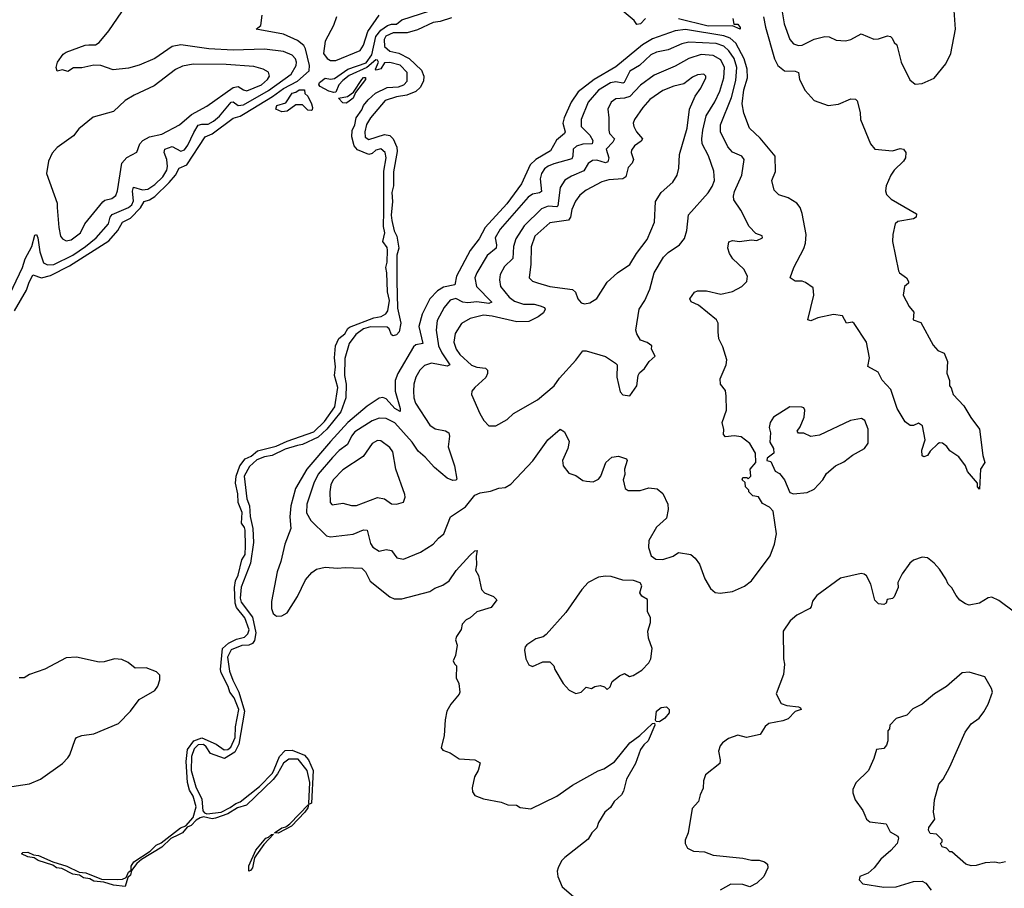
# Model space of a CAD drawing. Extents: x 1603745 to 1745082, y 385868 to 533966.
# Tile 210 of 256: x 1657849 to 1663507, y 469737 to 474729. Entities that reach past the tile are written whole.
import ezdxf

# ---------------------------------------------------------------- set-up
doc = ezdxf.new("R2010")
doc.units = 0

msp = doc.modelspace()

# ---------------------------------------------------------------- linework, layer by layer
at = {"layer": '0CON20XD'}
for points in [[(1662995, 474358), (1663035, 474361.4), (1663105, 474393.1), (1663172, 474475), (1663200, 474535), (1663225.9, 474674.1), (1663215.8, 474835)], [(1657775.2, 473115), (1657865.6, 473305), (1657880.9, 473355), (1657918.2, 473425), (1657935, 473490), (1657945, 473494), (1657953.3, 473475), (1657964.7, 473395), (1657985, 473331.5), (1658009.4, 473319.4), (1658045, 473321.2), (1658153.3, 473375), (1658227, 473425), (1658287.3, 473475), (1658358.9, 473555), (1658368.1, 473595), (1658380.1, 473609.9), (1658475, 473650), (1658492.3, 473665), (1658502.2, 473687.8), (1658496.9, 473743.1), (1658503.4, 473766.6), (1658555, 473751), (1658585, 473754.4), (1658625, 473781), (1658671.1, 473825), (1658694, 473865), (1658697.8, 473885), (1658693.5, 473925), (1658679.1, 473965), (1658682.5, 473985), (1658725, 473999.4), (1658775, 473973.3), (1658795, 473980.8), (1658815, 474007.9), (1658848.8, 474081.2), (1658875, 474122.5), (1658895, 474129.3), (1658931, 474129), (1658962.5, 474145), (1658997.5, 474175), (1659065, 474254.4), (1659076.5, 474256.5), (1659105, 474236.2), (1659135, 474239.2), (1659278.8, 474321.2), (1659409, 474415), (1659438.6, 474465), (1659440.5, 474485), (1659433.7, 474503.7), (1659414.5, 474525), (1659365, 474546.7), (1659255, 474558.9), (1659075, 474553), (1658935, 474561.1), (1658774.6, 474585.4), (1658725, 474574.5), (1658625, 474506.9), (1658535, 474467.3), (1658475, 474450.9), (1658385, 474440.6), (1658315, 474465.5), (1658275, 474468.1), (1658205, 474453.1), (1658158.6, 474451.4), (1658125, 474432), (1658095, 474440), (1658065, 474432.5), (1658057.5, 474455), (1658066.7, 474485), (1658098.3, 474531.7), (1658115, 474543.3), (1658225, 474583.3), (1658246.4, 474583.6), (1658285, 474583.8), (1658305, 474597.5), (1658362, 474665), (1658436, 474775)], [(1657818.9, 473055), (1657888.4, 473175), (1657900.8, 473215), (1657925, 473262.2), (1657975, 473245.8), (1658025, 473258), (1658135, 473313.5), (1658361.3, 473458.7), (1658412.1, 473517.9), (1658440.3, 473565), (1658485, 473588.4), (1658542.4, 473647.6), (1658565, 473684.1), (1658595, 473693.9), (1658625, 473712.7), (1658707, 473793), (1658744.9, 473835), (1658765.7, 473875), (1658809.4, 473895), (1658914.2, 474055.8), (1658955, 474073.8), (1659075, 474163.5), (1659115, 474174.9), (1659145, 474191.1), (1659301.9, 474288.1), (1659365, 474334.2), (1659444.5, 474375.5), (1659512.6, 474435), (1659514.6, 474465), (1659492, 474562), (1659481, 474581), (1659445, 474610), (1659365, 474645.9), (1659207.5, 474675), (1659233.9, 474696.1), (1659242.9, 474755)], [(1659310.9, 470419.1), (1659342.8, 470495), (1659375, 470529.1), (1659415, 470531.3), (1659485, 470501.5), (1659507.7, 470475), (1659536.1, 470415), (1659525, 470226.7), (1659515, 470220), (1659510, 470225), (1659516.2, 470345), (1659501.2, 470415), (1659448.8, 470478.8), (1659395, 470480), (1659364, 470456), (1659331.2, 470395), (1659305, 470362.1), (1659152.5, 470215), (1659100.1, 470199.9), (1659045, 470164.1), (1658975, 470140), (1658955, 470135.6), (1658905, 470147.5), (1658885, 470142.9), (1658862.1, 470127.9), (1658835, 470097.9), (1658811.9, 470088.1), (1658785, 470055.6), (1658760.8, 470045), (1658717.7, 470022.3), (1658665, 469973.5), (1658547.9, 469902.1), (1658521.3, 469878.7), (1658491.2, 469838.8), (1658485, 469811.9), (1658470, 469800), (1658455, 469746.7), (1658387.5, 469755), (1658332.9, 469772.9), (1658275, 469777.8), (1658251.7, 469791.7), (1658215, 469797.8), (1658191.9, 469811.9), (1658155, 469817.8), (1658091.1, 469851.1), (1658061.2, 469855), (1658039.3, 469869.3), (1657955, 469897.1), (1657932.3, 469912.3), (1657895, 469918.6), (1657860, 469935), (1657867.5, 469942.5), (1657895, 469944.2), (1657928.9, 469928.9), (1657956.7, 469925), (1658038.9, 469888.9), (1658118.8, 469865), (1658190.6, 469830.6), (1658228.8, 469825), (1658318.9, 469788.9), (1658412.9, 469787.1), (1658440.2, 469789.8), (1658460.8, 469799.2), (1658475, 469830), (1658488.8, 469841.2), (1658490, 469865), (1658505, 469888.9), (1658598.6, 469951.4), (1658632.9, 469985), (1658661.7, 469998.3), (1658772.5, 470085), (1658803, 470097), (1658845.8, 470144.2), (1658863.7, 470205), (1658846.3, 470266.3), (1658825, 470301.4), (1658812.7, 470345), (1658805.4, 470465), (1658813, 470535), (1658850, 470585), (1658895, 470602.5), (1658978.2, 470565), (1659023.7, 470533.7), (1659045, 470535.2), (1659061.9, 470548.1), (1659086.9, 470603.1), (1659088.9, 470665), (1659107.5, 470765), (1659081.6, 470831.6), (1659056.9, 470865), (1659046.2, 470896.2), (1659007.3, 470975), (1659003.2, 470995), (1659013.8, 471115), (1659048.5, 471145), (1659095, 471169.2), (1659140.6, 471179.4), (1659160.6, 471199.4), (1659167.8, 471222.2), (1659142.3, 471292.3), (1659095, 471350), (1659087.1, 471375), (1659083.8, 471465), (1659088.9, 471505), (1659104.1, 471535.9), (1659124.7, 471625), (1659145.3, 471654.7), (1659146.8, 471705), (1659145.3, 471795.3), (1659141.2, 471811.2), (1659122.8, 471835), (1659126.4, 471896.4), (1659104, 471954), (1659103.3, 472005), (1659088.8, 472065), (1659093.1, 472105), (1659113.1, 472165), (1659145, 472205.7), (1659178.7, 472221.3), (1659215, 472250.8), (1659322.9, 472277.1), (1659386.4, 472306.4), (1659538.8, 472361.2), (1659599.9, 472420.1), (1659660.5, 472505), (1659677.1, 472615), (1659658.6, 472685), (1659663.5, 472733.5), (1659657.6, 472785), (1659664.2, 472855), (1659683, 472897), (1659716.8, 472923.2), (1659734.8, 472955.2), (1659745, 472962.7), (1659884.1, 473015.9), (1659926.6, 473023.4), (1659952.3, 473037.7), (1659964.8, 473055), (1659974.1, 473115.9), (1659963, 473165), (1659959.5, 473275), (1659952.2, 473305), (1659961, 473335), (1659963.2, 473405), (1659959.9, 473419.9), (1659936.2, 473455), (1659947.1, 473505), (1659940.2, 473540.2), (1659940.7, 473629.3), (1659941.2, 473858.8), (1659955.7, 473935), (1659950, 473965), (1659925, 473987.6), (1659895, 473979.5), (1659875, 473959.6), (1659855, 473954.1), (1659790.9, 473980.9), (1659771.9, 474005), (1659758.4, 474055), (1659758.7, 474091.3), (1659775.2, 474124.8), (1659783.2, 474165), (1659815, 474211.2), (1659823.9, 474236.1), (1659850.8, 474269.2), (1659892.7, 474307.3), (1659961.3, 474338.7), (1660026.5, 474343.5), (1660056.3, 474353.7), (1660076.4, 474375), (1660074.7, 474425), (1660035, 474467.5), (1659975, 474483.3), (1659945, 474480.6), (1659925, 474446.7), (1659898.3, 474438.3), (1659893.8, 474445), (1659910.8, 474485), (1659905, 474497.1), (1659895, 474498.6), (1659843.8, 474455), (1659741.5, 474408.5), (1659705, 474380), (1659682.9, 474355), (1659665, 474312.5), (1659655, 474310), (1659625, 474317.8), (1659575, 474344.5), (1659568.5, 474355), (1659571.9, 474368.1), (1659605, 474393.8), (1659635, 474387.5), (1659658.7, 474391.3), (1659734.4, 474445), (1659839.5, 474480.5), (1659872.5, 474527.5), (1659895, 474631.7), (1659925, 474669.2), (1659962.4, 474695), (1659985, 474702.8), (1660015, 474703.8), (1660045, 474727.4), (1660205, 474780.2)], [(1659670, 474745), (1659653.1, 474695), (1659604.1, 474605), (1659594.8, 474535), (1659616.6, 474506.6), (1659635, 474495.3), (1659665, 474493.9), (1659805, 474551.3), (1659825, 474582.9), (1659848.9, 474661.1), (1659913.8, 474755)], [(1661445, 474735.9), (1661416.7, 474705), (1661395, 474701.2), (1661380.8, 474725), (1661311.2, 474781.2)], [(1662228.2, 474785), (1662242.3, 474705), (1662275.5, 474615), (1662295, 474591.1), (1662325, 474580.9), (1662345, 474583.2), (1662415, 474616.9), (1662475, 474631.5), (1662500.6, 474630.6), (1662541.3, 474611.3), (1662595, 474608.1), (1662625, 474614.5), (1662685, 474648.1), (1662757.6, 474617.6), (1662785, 474618.9), (1662835.6, 474635.6), (1662853, 474633), (1662862.9, 474622.9), (1662875, 474597.5), (1662890, 474585), (1662914.3, 474485), (1662965, 474383.3), (1662995, 474358)], [(1660331, 474739), (1660265, 474719.1), (1660225, 474713.3), (1660135, 474670.4), (1660076.2, 474653.8), (1660045.8, 474654.2), (1659995, 474653.5), (1659952.7, 474635), (1659942.5, 474615), (1659944.6, 474574.6), (1659975, 474548.9), (1660027.5, 474537.5), (1660086.9, 474506.9), (1660158.2, 474438.2), (1660172.3, 474405), (1660169.7, 474375), (1660149.8, 474340.2), (1660125, 474317.2), (1660073.8, 474296.2), (1660015, 474286.4), (1659949.6, 474265), (1659865.3, 474165), (1659842.8, 474127.2), (1659831.6, 474085), (1659834.8, 474054.8), (1659855, 474039.8), (1659945, 474069), (1659975, 474062.7), (1659994.2, 474045), (1660016.8, 473996.8), (1660018.3, 473971.7), (1659997.2, 473855), (1659997.1, 473775), (1659987, 473735), (1659991.9, 473685), (1659982.9, 473605), (1659987.9, 473575), (1660000.7, 473515), (1660016.4, 473485), (1660027.4, 473415), (1660017, 473375), (1660016.6, 473226.6), (1660020.4, 473070.4), (1660039.7, 472985), (1660028.9, 472935), (1660015, 472917.5), (1659995, 472911.2), (1659985, 472918.8), (1659972.2, 472952.2), (1659961.5, 472961.5), (1659865, 472962.9), (1659825, 472951.6), (1659780.6, 472919.4), (1659741.9, 472868.1), (1659717.5, 472782.5), (1659714.8, 472684.8), (1659724.1, 472635), (1659722.4, 472555), (1659693.6, 472475), (1659614, 472375), (1659565, 472329.3), (1659475, 472286.9), (1659445, 472281.4), (1659375, 472260), (1659299.2, 472225), (1659255, 472217.2), (1659211, 472199), (1659168.6, 472161.4), (1659138.3, 472105), (1659154.8, 471974.8), (1659170, 471935), (1659173.9, 471873.9), (1659189.2, 471805), (1659192.3, 471725), (1659175.2, 471605), (1659121.9, 471468.1), (1659116.2, 471405), (1659122.3, 471382.3), (1659186.4, 471295), (1659205.3, 471205), (1659198.1, 471161.9), (1659186.7, 471143.3), (1659165, 471134.6), (1659125, 471133.3), (1659063.2, 471106.8), (1659043.8, 471065), (1659055.4, 470984.6), (1659073, 470933), (1659107.7, 470865), (1659141.1, 470755), (1659108.6, 470565), (1659085, 470519.1), (1659025, 470483.1), (1658945, 470511.1), (1658920.4, 470550.4), (1658905, 470562.7), (1658875, 470561.8), (1658851.7, 470538.3), (1658836.2, 470493.8), (1658833.5, 470413.5), (1658860.1, 470320.1), (1658895, 470250), (1658901.9, 470181.9), (1658910.3, 470170.3), (1658925, 470165.4), (1659006.1, 470173.9), (1659058.8, 470201.2), (1659090, 470225), (1659116.5, 470233.5), (1659227.6, 470322.4), (1659302.1, 470397.9), (1659310.9, 470419.1)], [(1661947.5, 474735), (1661953.3, 474703.3), (1661975, 474703.3), (1661990, 474685), (1661990, 474675), (1661945, 474694.3), (1661805, 474691.3), (1661635, 474734.8)], [(1662124.3, 474745.7), (1662135.2, 474685.2), (1662186.7, 474505), (1662206.2, 474465), (1662245, 474435.3), (1662305, 474433.8), (1662325.4, 474425.4), (1662330.9, 474385), (1662362.4, 474322.4), (1662414.1, 474264.1), (1662495, 474235.7), (1662555, 474244.3)], [(1662555, 474244.3), (1662625, 474274.3), (1662652, 474272), (1662662.5, 474262.5), (1662679.2, 474195), (1662680, 474155), (1662738.8, 474015), (1662762.5, 473985), (1662864.1, 473975.9), (1662909.5, 473989.5), (1662927.5, 473985), (1662941.2, 473965), (1662939.2, 473935), (1662927.5, 473915), (1662874.2, 473865), (1662854.6, 473835.4), (1662828, 473775), (1662824, 473745), (1662831.2, 473725), (1662857.6, 473697.6), (1663003, 473613), (1663000, 473595), (1662985, 473583.8), (1662895, 473568.8), (1662880, 473555), (1662865.8, 473495), (1662864, 473455), (1662900, 473285), (1662905, 473274.2), (1662944.3, 473245), (1662957.5, 473225), (1662956, 473215), (1662934, 473195), (1662926.2, 473145), (1662961.2, 473081.2), (1662987.3, 473047.3), (1662983.8, 473005), (1663028.3, 472988.3), (1663097.7, 472857.7), (1663125, 472827.5), (1663162.5, 472812.5), (1663180, 472765), (1663177, 472697), (1663192.5, 472655), (1663192.5, 472625), (1663202.5, 472612.5), (1663214, 472575), (1663275, 472510), (1663315, 472443.3), (1663365.7, 472375.7), (1663383.3, 472225), (1663396.2, 472185), (1663370, 472145), (1663365, 472030), (1663352.5, 472045), (1663352.5, 472065), (1663295, 472133.3), (1663283.8, 472165), (1663245.9, 472215.9), (1663195, 472252), (1663176.9, 472276.9), (1663152.5, 472295), (1663135, 472298), (1663125, 472291.2), (1663081.4, 472248.6), (1663065, 472224.2), (1663045, 472216.7), (1663035, 472222.5), (1663034.1, 472255.9), (1663052, 472315), (1663038, 472395), (1663015, 472410), (1662985, 472397.5), (1662967, 472397), (1662938, 472418), (1662891.1, 472495), (1662855, 472603.3), (1662805, 472656.7), (1662782.6, 472702.6), (1662722.5, 472735), (1662733.1, 472785), (1662715.3, 472875.3), (1662645, 472982.5), (1662635, 472990), (1662600, 472985), (1662577.2, 473027.2), (1662525, 473034.4), (1662435, 473015.8), (1662395, 472998.1), (1662378, 473005), (1662412, 473145), (1662408, 473188), (1662365, 473218.6), (1662345, 473225.5), (1662305, 473225.8), (1662276.4, 473246.4), (1662298.6, 473305), (1662355.3, 473414.7), (1662364.1, 473445), (1662368.9, 473495), (1662346.4, 473615), (1662335, 473650), (1662315, 473674.4), (1662265, 473704.4), (1662212.1, 473722.1), (1662185, 473750), (1662171.4, 473805), (1662192.9, 473857.1), (1662189.6, 473945), (1662105, 474047.3), (1662042.9, 474105), (1662010.9, 474190.9), (1662001.2, 474245), (1662010.8, 474325), (1662031.2, 474395), (1662029.3, 474445), (1662012.1, 474505), (1661963.7, 474595), (1661931.9, 474621.9), (1661896.2, 474636.2), (1661675, 474672.8), (1661615, 474665.9), (1661485, 474619.4), (1661428.4, 474585), (1661275, 474457.5), (1661151.2, 474385), (1661059.1, 474315), (1661018.7, 474255), (1660977, 474165), (1660970.2, 474135), (1660982.7, 474085), (1660980, 474075), (1660933.9, 474036.1), (1660900, 473975), (1660815.1, 473924.9), (1660782, 473895), (1660731.9, 473785), (1660649.1, 473670.9), (1660524.3, 473535), (1660490.3, 473469.7), (1660437.6, 473402.4), (1660360, 473255), (1660350, 473205), (1660285, 473191.2), (1660249.8, 473170.2), (1660205, 473124.6), (1660162.4, 473037.6), (1660143.5, 472965), (1660165, 472868.8), (1660125, 472861.3), (1660111.2, 472848.8), (1660021.1, 472695), (1660006.7, 472655), (1660005.8, 472594.2), (1660034.6, 472495.4), (1660035, 472476.7), (1660005, 472494.8), (1659955, 472550.5), (1659935, 472557.6), (1659915, 472553.1), (1659845, 472507), (1659734.4, 472415), (1659635.2, 472305), (1659498.4, 472145), (1659434.4, 472035), (1659406.7, 471935), (1659402, 471872), (1659407.5, 471805), (1659373.1, 471715), (1659349.5, 471615), (1659328.4, 471555), (1659295.4, 471385.4), (1659295.4, 471345.4), (1659305.4, 471315.4), (1659325, 471301.5), (1659355, 471302.5), (1659385, 471320), (1659446.1, 471413.9), (1659491, 471509), (1659528.6, 471551.4), (1659555, 471570.5), (1659605, 471582.8), (1659675, 471576.4), (1659719.3, 471580.7), (1659815, 471577.3), (1659835.4, 471555), (1659863.1, 471503.1), (1659975, 471412.9), (1660000.8, 471400.8), (1660045, 471400), (1660205, 471442.5), (1660235, 471462), (1660280.5, 471479.5), (1660316.7, 471505), (1660357, 471563), (1660435, 471650), (1660465, 471676.7), (1660478.3, 471678.3), (1660471.2, 471645), (1660474.2, 471595.8), (1660469.2, 471565), (1660486, 471535), (1660502, 471455), (1660520, 471435), (1660572.5, 471415), (1660590, 471395), (1660558.8, 471351.2), (1660476.7, 471325), (1660438.3, 471291.7), (1660415, 471280), (1660392.5, 471255), (1660386.7, 471225), (1660360, 471185), (1660353.8, 471165), (1660363.3, 471135), (1660353.3, 471075), (1660340, 471045), (1660348, 471028), (1660358.8, 471015), (1660356.4, 470946.4), (1660372.5, 470915), (1660378, 470865), (1660375, 470853.3), (1660325.6, 470794.4), (1660304.3, 470755), (1660293.1, 470705), (1660287.3, 470615), (1660270.6, 470545), (1660280.3, 470530.3), (1660323.3, 470515), (1660375, 470481.2), (1660465, 470475.8), (1660495, 470457.5), (1660484, 470415), (1660462.6, 470377.4), (1660449.4, 470315), (1660451.7, 470291.7), (1660465, 470270.8), (1660515, 470251.1), (1660615, 470232), (1660655, 470217.5), (1660704.1, 470214.1), (1660725, 470202), (1660787.1, 470192.9), (1660935, 470266), (1661025, 470330), (1661172.3, 470412.3), (1661205.5, 470424.5), (1661266.4, 470463.6), (1661355, 470572.2), (1661413.1, 470615), (1661485, 470683.3), (1661497, 470687), (1661498.8, 470675), (1661461.4, 470585), (1661435, 470562), (1661416, 470535), (1661388.6, 470455), (1661335.6, 470365), (1661318.6, 470295), (1661308, 470275), (1661265, 470236), (1661245, 470201.2), (1661211.2, 470175), (1661176, 470115), (1661166.4, 470083.6), (1661136, 470055), (1661115, 470020), (1660981.2, 469915), (1660962, 469895), (1660943.3, 469855), (1660938, 469835), (1660942, 469805), (1660966, 469745), (1661071.2, 469655)], [(1661875, 471433.8), (1661945, 471442.5), (1662015, 471472.5), (1662054, 471505), (1662161.3, 471648.7), (1662185.7, 471715), (1662197.5, 471775), (1662178.8, 471905), (1662157.3, 471927.3), (1662118.3, 471948.3), (1662095, 471987.5), (1662063, 471993), (1662040, 472015), (1662040, 472025), (1662020, 472045), (1662018.3, 472068.3), (1662000, 472085), (1662005, 472097.5), (1662027.5, 472097.5), (1662035, 472090), (1662050, 472105), (1662047.5, 472145), (1662080, 472185), (1662078.3, 472238.3), (1662045, 472293.8), (1661995, 472332), (1661955, 472338), (1661905, 472332.5), (1661893.3, 472345), (1661896.4, 472373.6), (1661886, 472415), (1661910.6, 472485), (1661909.2, 472565), (1661905, 472597.5), (1661876.2, 472635), (1661874.2, 472665), (1661908, 472745), (1661912.5, 472775), (1661889.7, 472849.7), (1661866.9, 472895), (1661863.8, 472935), (1661863.5, 472985), (1661853.3, 473005), (1661749.1, 473089.1), (1661708.1, 473108.1), (1661700, 473125), (1661727.3, 473162.7), (1661745, 473170.8), (1661795, 473170.6), (1661877.9, 473152.1), (1661945, 473166.7), (1661998.6, 473195), (1662028.1, 473225), (1662030.6, 473255), (1662010, 473295), (1661946.9, 473355), (1661928.6, 473385), (1661918.6, 473415), (1661925, 473452.5), (1661945, 473460.8), (1661985, 473454.3), (1662055, 473463.3), (1662085, 473460), (1662117.5, 473475), (1662115, 473487.5), (1662079.3, 473499.3), (1662040.4, 473540.4), (1661993.7, 473633.7), (1661953.1, 473693.1), (1661951.1, 473715), (1661957.6, 473742.4), (1661998.8, 473835), (1662011.5, 473925), (1661998.6, 473945), (1661945, 473967.7), (1661917.6, 473997.6), (1661876.9, 474085), (1661875.7, 474125), (1661938.6, 474281.4), (1661965, 474380), (1661970.2, 474455), (1661955.1, 474505.1), (1661925, 474550), (1661895, 474577.4), (1661851.6, 474591.6), (1661695, 474600.4), (1661655, 474590.6), (1661575, 474555.3), (1661508.2, 474541.8), (1661475, 474526.8), (1661410.3, 474465), (1661355, 474432.4), (1661321.9, 474368.1), (1661315, 474363.9), (1661275, 474371.5), (1661245, 474367), (1661175, 474323.2), (1661116.2, 474255), (1661075.5, 474155.5), (1661076.1, 474115), (1661125, 474066.2), (1661142, 474035), (1661137.9, 474015), (1661085, 474013.8), (1661048.5, 474001.5), (1661029.6, 473985), (1661028.4, 473945), (1661021.2, 473928.8), (1660919, 473901), (1660885, 473888), (1660865, 473872.5), (1660847.4, 473845), (1660839.2, 473815), (1660848.4, 473741.6), (1660836.6, 473733.4), (1660795, 473726.6), (1660770.1, 473709.9), (1660610.5, 473525), (1660580.9, 473475), (1660588.9, 473435), (1660586.2, 473415), (1660535, 473373.5), (1660475.4, 473275), (1660464.7, 473244.7), (1660474.6, 473195), (1660562.2, 473105), (1660545, 473098.1), (1660475, 473107.3), (1660425, 473100.9), (1660395.3, 473104.7), (1660355, 473125.8), (1660322.3, 473117.7), (1660288.7, 473075), (1660248.8, 473001.2), (1660241.8, 472945), (1660256.4, 472855), (1660274.2, 472814.2), (1660320.9, 472745), (1660305, 472738.1), (1660215, 472754.7), (1660175, 472740.8), (1660148.9, 472715), (1660126, 472675), (1660114.7, 472635), (1660111.6, 472595), (1660113.3, 472555), (1660123.1, 472525), (1660205, 472398.1), (1660236.7, 472376.7), (1660295.4, 472365.4), (1660314.3, 472354.3), (1660318.6, 472335), (1660311.8, 472275), (1660348.2, 472165), (1660361.2, 472088.8), (1660355, 472082), (1660338.6, 472081.4), (1660305, 472094.4), (1660233.1, 472155), (1660178.5, 472215), (1660138.9, 472248.9), (1660105, 472300.4), (1660005, 472412.5), (1659955, 472436.7), (1659915, 472438.3), (1659875, 472423.2), (1659775, 472360.3), (1659755.8, 472335), (1659733, 472287), (1659685, 472252.4), (1659646.6, 472213.4), (1659565, 472117.3), (1659538.9, 472065), (1659498.3, 471945), (1659497.1, 471895), (1659521, 471851), (1659611.9, 471761.9), (1659635, 471756.9), (1659765, 471771.8), (1659825, 471796.4), (1659845, 471795.6), (1659865, 471718.8), (1659878.1, 471698.1), (1659914.6, 471674.6), (1659955.4, 471684.6), (1659985, 471678.6), (1660015.6, 471635.6), (1660055, 471628.1), (1660151.4, 471668.6), (1660225, 471715.6), (1660255, 471750), (1660287.1, 471775), (1660325, 471871.2), (1660411.3, 471928.7), (1660464.4, 471995.6), (1660495, 472009.4), (1660555, 472018.5), (1660603.1, 472036.9), (1660638.9, 472041.1), (1660670.4, 472059.6), (1660797, 472193), (1660884.2, 472315), (1660955, 472376.2), (1660980.5, 472360.5), (1661006.2, 472305), (1660999.2, 472265), (1660968.8, 472195), (1660972, 472165), (1661005, 472123.8), (1661045, 472110), (1661085, 472080), (1661106.2, 472076.2), (1661145, 472072.5), (1661175, 472087.5), (1661188.8, 472105), (1661217.1, 472185), (1661252, 472215), (1661290.8, 472220.8), (1661335.9, 472205.9), (1661340, 472195), (1661323.8, 472145), (1661326, 472115), (1661316.2, 472085), (1661327.5, 472035), (1661345, 472023.3), (1661382.5, 472022.5), (1661415, 472022.5), (1661465, 472039.2), (1661512.3, 472032.3), (1661545.8, 472005.8), (1661573.3, 471945), (1661576.2, 471915), (1661566.2, 471865), (1661508.3, 471811.7), (1661464.2, 471735.8), (1661462, 471695), (1661478.3, 471648.3), (1661505, 471628), (1661544.2, 471625.8), (1661605, 471645.8), (1661635, 471666.2), (1661705.7, 471655.7), (1661730, 471635), (1661755, 471600), (1661785.8, 471515.8), (1661819.5, 471459.5), (1661845, 471436.7), (1661875, 471433.8)], [(1660585, 472394), (1660649.5, 472430.5), (1660686.2, 472465), (1660824, 472545), (1660920, 472625), (1660950.7, 472669.3), (1661045, 472772), (1661085, 472826), (1661105, 472825.7), (1661215, 472793.1), (1661272.5, 472755), (1661282.5, 472745), (1661281.2, 472675), (1661300.5, 472590.5), (1661315, 472573.3), (1661355, 472567.5), (1661395.9, 472624.1), (1661403.8, 472685), (1661411.2, 472698.8), (1661440, 472725), (1661466.7, 472765), (1661500, 472795), (1661480, 472835), (1661482.5, 472855), (1661455, 472874.2), (1661416.9, 472886.9), (1661394.5, 472924.5), (1661390.6, 472945), (1661408.9, 473065), (1661440.6, 473115), (1661469.5, 473179.5), (1661495, 473273.8), (1661549.6, 473365), (1661575, 473391.5), (1661640, 473435), (1661669.1, 473470.9), (1661682.4, 473517.6), (1661692.7, 473607.3), (1661805, 473734.4), (1661828.9, 473771.1), (1661841.2, 473805), (1661838.9, 473858.9), (1661806.8, 473946.8), (1661771.2, 474015), (1661769.2, 474045), (1661774.3, 474095), (1661793.7, 474176.3), (1661842.8, 474257.2), (1661871.5, 474318.5), (1661896.3, 474395), (1661899.4, 474455), (1661877.9, 474497.9), (1661833.7, 474523.7), (1661765, 474528.4), (1661694.2, 474505.8), (1661615, 474462.4), (1661495, 474409.6), (1661416.4, 474353.6), (1661355, 474287), (1661325, 474277.1), (1661275, 474273.3), (1661247.1, 474255), (1661228.1, 474215), (1661234.6, 474164.6), (1661233.6, 474093.6), (1661238.8, 474075), (1661267.1, 474045), (1661257.5, 474025), (1661220, 473985), (1661234.2, 473935), (1661228.6, 473911.4), (1661215, 473906.9), (1661165, 473921.6), (1661141, 473919), (1661116.7, 473903.3), (1661090, 473860), (1661019.5, 473830.5), (1660982.6, 473807.4), (1660955.2, 473764.8), (1660941.7, 473658.3), (1660935, 473654), (1660885, 473656.9), (1660848, 473642), (1660747.1, 473545), (1660699.8, 473470.2), (1660687.6, 473425), (1660682.9, 473357.1), (1660635, 473311.2), (1660610, 473265), (1660605.3, 473234.7), (1660612.8, 473195), (1660661.8, 473135), (1660692.1, 473112.1), (1660745, 473094.8), (1660805, 473093.5), (1660840, 473085), (1660865.3, 473075.3), (1660868.8, 473065), (1660858.2, 473045), (1660829.2, 473020.8), (1660775, 472995.3), (1660705, 472992.9), (1660565, 473025.5), (1660515, 473031.5), (1660437.9, 473012.1), (1660387.7, 472982.3), (1660350.6, 472925), (1660344.7, 472875), (1660357.2, 472835), (1660377.5, 472805), (1660445, 472744.2), (1660475, 472732.5), (1660525, 472726.8), (1660536.8, 472715), (1660537.2, 472695), (1660527, 472673), (1660464, 472615), (1660448, 472595), (1660446.2, 472575), (1660492.5, 472465), (1660516, 472425), (1660544.2, 472394.2), (1660585, 472394)], [(1658115, 473458.9), (1658145, 473464.6), (1658198.5, 473505), (1658222.9, 473555), (1658327.3, 473682.7), (1658338.7, 473691.3), (1658378.6, 473701.4), (1658401, 473719), (1658410.9, 473745), (1658436.2, 473905), (1658465, 473937.5), (1658522.1, 473967.9), (1658540, 474015), (1658556.2, 474033.8), (1658594.8, 474055.2), (1658665, 474071.9), (1658767.5, 474125), (1658836, 474184), (1658925, 474231.1), (1659075, 474340.2), (1659105, 474344.3), (1659135.2, 474325.2), (1659155, 474320.4), (1659238.2, 474355), (1659273.8, 474385), (1659284.4, 474405), (1659277.8, 474427.8), (1659248, 474445), (1659195, 474459.3), (1659035, 474471.9), (1658845, 474473.3), (1658785, 474461.8), (1658745, 474443.2), (1658621.5, 474348.5), (1658505.8, 474295), (1658455, 474264.5), (1658388.3, 474201.7), (1658271.9, 474168.1), (1658187.8, 474102.2), (1658158.2, 474061.8), (1658064.6, 473995.4), (1658035, 473962), (1658013.6, 473916.4), (1658002.5, 473845), (1658063.3, 473675), (1658065, 473650), (1658072.9, 473535), (1658083.5, 473485), (1658095, 473470), (1658115, 473458.9)], [(1659725, 474249.4), (1659705, 474251.9), (1659681.7, 474278.3), (1659731.9, 474288.1), (1659766.7, 474313.3), (1659815, 474386.2), (1659825, 474396), (1659836.7, 474396.7), (1659836.2, 474385), (1659778.8, 474311.2), (1659765, 474278.8), (1659735, 474254.4), (1659725, 474249.4)], [(1661095, 473095.7), (1661125, 473102.5), (1661165, 473126.2), (1661225, 473220), (1661285, 473274.3), (1661355, 473321.9), (1661393.1, 473385), (1661455.5, 473465), (1661497.8, 473565), (1661502.9, 473685), (1661534.4, 473735), (1661601.9, 473795), (1661626.4, 473835), (1661637.1, 473875), (1661640.9, 473955), (1661684.2, 474105), (1661697.8, 474215), (1661730.6, 474289.4), (1661763.7, 474336.3), (1661792.2, 474395), (1661791.4, 474405), (1661780, 474415), (1661745, 474412.9), (1661715, 474399.6), (1661665, 474360.4), (1661607.7, 474347.7), (1661545, 474321.8), (1661470.5, 474269.5), (1661429.6, 474225), (1661381.8, 474155), (1661374.6, 474135), (1661378.5, 474115), (1661392.9, 474085), (1661428.9, 474045), (1661419.9, 474030.1), (1661382.7, 474005), (1661365, 473978.8), (1661363.3, 473965), (1661376.9, 473925), (1661368.1, 473905), (1661345, 473880), (1661332.9, 473825), (1661315, 473814.6), (1661235, 473808.2), (1661195, 473797.3), (1661105, 473748.9), (1661068.8, 473721.2), (1661043.5, 473686.5), (1661022.7, 473637.3), (1661014.3, 473595), (1661002.9, 473577.1), (1660895, 473561.3), (1660809.7, 473485), (1660787.3, 473422.7), (1660785.8, 473324.2), (1660775.8, 473245), (1660795, 473225.7), (1660825, 473216.2), (1660896, 473196), (1661025, 473178.6), (1661043.6, 473163.6), (1661055.8, 473125), (1661075, 473102.5), (1661095, 473095.7)], [(1659355, 474199.2), (1659320, 474215), (1659326.7, 474235), (1659378.1, 474251.9), (1659415, 474306.5), (1659435, 474312), (1659455, 474326.8), (1659486, 474326), (1659487.5, 474305), (1659505, 474290), (1659525.5, 474245), (1659532, 474225), (1659529.2, 474210.8), (1659525, 474206.7), (1659505, 474210), (1659475, 474240), (1659435, 474240), (1659385, 474204.2), (1659355, 474199.2)], [(1662295, 472003.8), (1662375, 472011.4), (1662415, 472030), (1662465, 472083.8), (1662485, 472120), (1662538, 472165), (1662585, 472188.6), (1662635, 472225.8), (1662704, 472265), (1662724, 472295), (1662724.3, 472375), (1662706, 472425), (1662687.5, 472437.5), (1662623.6, 472426.4), (1662445, 472341.2), (1662395, 472333.3), (1662355, 472352.5), (1662325, 472352.5), (1662317.5, 472365), (1662335, 472390), (1662356.2, 472445), (1662360, 472485), (1662355, 472497.5), (1662343, 472503), (1662275, 472504), (1662180, 472445), (1662162, 472415), (1662156.2, 472385), (1662163.3, 472355), (1662160.7, 472300.7), (1662181.2, 472265), (1662183, 472237), (1662145, 472210), (1662142.5, 472195), (1662165, 472190), (1662190, 472135), (1662215, 472120), (1662243.8, 472085), (1662275, 472012.5), (1662295, 472003.8)], [(1659755, 471937.7), (1659785, 471937.9), (1659905, 471983.6), (1659944.5, 471974.5), (1659985, 471947.5), (1660015, 471944.2), (1660055, 471956.7), (1660064, 471985), (1660061.2, 472001.2), (1660010, 472145), (1659992.3, 472245), (1659975, 472270), (1659925, 472308.6), (1659905, 472310), (1659875, 472293.1), (1659822.1, 472217.9), (1659705, 472142.5), (1659651.1, 472085), (1659636.7, 472055), (1659631.1, 472015), (1659633.6, 471955), (1659645, 471941.1), (1659705, 471950), (1659755, 471937.7)], [(1663565, 471323.8), (1663475, 471390.6), (1663435, 471410.8), (1663415, 471407.1), (1663364.2, 471375.8), (1663305, 471363.8), (1663285, 471371.2), (1663252.2, 471392.2), (1663230, 471420), (1663205, 471463.3), (1663184.2, 471484.2), (1663172, 471515), (1663135, 471571.2), (1663105, 471606.2), (1663065, 471636.2), (1663035, 471640), (1662985, 471623.3), (1662964.2, 471605.8), (1662921.2, 471545), (1662896.2, 471495), (1662896.7, 471465), (1662875, 471412.5), (1662865, 471402.5), (1662833.6, 471396.4), (1662827.5, 471375), (1662815, 471367.5), (1662785, 471372.5), (1662763.9, 471393.9), (1662741.2, 471485), (1662715, 471533.3), (1662702.7, 471542.7), (1662685, 471546), (1662565, 471520), (1662430.5, 471419.5), (1662405, 471387.5), (1662398, 471355), (1662390, 471345), (1662315, 471307.5), (1662277.5, 471275), (1662236.7, 471215), (1662238, 471055), (1662243.8, 471025), (1662239.2, 470965), (1662196.7, 470855), (1662225, 470800), (1662257, 470787), (1662325, 470780.5), (1662336.7, 470775), (1662339.4, 470765), (1662305, 470753.1), (1662265, 470710.6), (1662235, 470700.4)], [(1661045, 470857.5), (1661075, 470863.3), (1661105, 470892.5), (1661135, 470886.2), (1661155, 470897.5), (1661185, 470902.5), (1661210, 470895), (1661225, 470880), (1661242.5, 470895), (1661254.1, 470925.9), (1661295, 470958.6), (1661325, 470972), (1661353.9, 470953.9), (1661375, 470960), (1661425, 470990), (1661465, 471032.5), (1661476, 471055), (1661484, 471115), (1661463.3, 471175), (1661458.8, 471215), (1661474, 471265), (1661473.9, 471293.9), (1661457.5, 471325), (1661457.7, 471397.7), (1661425, 471416.2), (1661412.9, 471435), (1661423.8, 471475), (1661415, 471492.5), (1661376.1, 471506.1), (1661315, 471508.8), (1661248.3, 471528.3), (1661215, 471531.4), (1661175, 471524.4), (1661116.2, 471493.8), (1661080, 471455), (1660987.9, 471322.1), (1660874.5, 471195.5), (1660856.8, 471183.2), (1660815, 471170), (1660762.8, 471137.2), (1660753.1, 471125), (1660749.1, 471105), (1660758.1, 471055), (1660775, 471020.8), (1660795, 471012.2), (1660855, 471038.6), (1660895, 471038.8), (1660917.5, 471015), (1660923.3, 470995), (1660972.5, 470915), (1661007.5, 470875), (1661045, 470857.5)], [(1657764.6, 470315.4), (1657905, 470337.7), (1657968.5, 470365), (1658094.5, 470455), (1658125, 470487.3), (1658137.3, 470505), (1658167, 470593), (1658175.7, 470604.3), (1658205, 470615.7), (1658275, 470625.5), (1658415.7, 470684.3), (1658485.4, 470755), (1658535, 470821.2), (1658625, 470873.1), (1658642, 470898), (1658654.7, 470935.3), (1658655, 470961.2), (1658635, 470981.1), (1658575, 471004.5), (1658512.6, 471002.6), (1658472.5, 471035), (1658435, 471052.4), (1658393.6, 471056.4), (1658335, 471038), (1658305.9, 471035.9), (1658175, 471066), (1658115, 471062), (1657994, 470996), (1657905, 470966.7), (1657875, 470947.5), (1657845, 470947.5)], [(1663515, 469890), (1663478.8, 469881.2), (1663453.6, 469886.4), (1663396.4, 469883.6), (1663345, 469867.5), (1663317, 469867), (1663286.4, 469876.4), (1663206.1, 469946.1), (1663195, 469947.5), (1663175, 469967.5), (1663150, 469975), (1663140, 469995), (1663150, 470005), (1663150, 470015), (1663118.3, 470048.3), (1663081.7, 470051.7), (1663071.7, 470071.7), (1663074.1, 470085.9), (1663107.5, 470135), (1663101.2, 470175), (1663106.2, 470245), (1663130.8, 470335), (1663156, 470365), (1663194.4, 470435.6), (1663282.9, 470635), (1663317.7, 470682.3), (1663362.9, 470715), (1663388.9, 470751.1), (1663414.2, 470795), (1663439.2, 470865), (1663434, 470885), (1663395, 470953.3), (1663305, 470978.6), (1663265, 470975.8), (1663175, 470896.2), (1663105.9, 470854.1), (1663034.4, 470795.6), (1662981.2, 470768.8), (1662947.3, 470732.7), (1662886.4, 470713.6), (1662850, 470675), (1662847, 470653), (1662838.3, 470641.7), (1662838.8, 470585), (1662830.7, 470559.3), (1662815, 470540), (1662772.5, 470535), (1662757, 470483), (1662726.1, 470413.9), (1662655, 470342.5), (1662636.7, 470305), (1662636.2, 470285), (1662650, 470245), (1662693.8, 470185), (1662705, 470157.5), (1662716.2, 470135), (1662735, 470118.8), (1662828.3, 470108.3), (1662852.3, 470062.3), (1662895, 470037.5), (1662900, 470025), (1662892.5, 469995), (1662855.9, 469954.1), (1662797.5, 469905), (1662760, 469855), (1662725, 469823.8), (1662677.5, 469805), (1662672.5, 469785), (1662695, 469762.5), (1662815, 469743.3), (1662885, 469746.2), (1662985, 469776.2), (1663035, 469777.5), (1663056.4, 469766.4), (1663087, 469727)], [(1661525, 470694.2), (1661506.4, 470696.4), (1661503.6, 470703.6), (1661509.1, 470755), (1661535, 470775.6), (1661565, 470780), (1661580.6, 470765), (1661580.5, 470745), (1661556.9, 470715), (1661525, 470694.2)], [(1662235, 470700.4), (1662153.8, 470685), (1662133.6, 470666.4), (1662105, 470620.8), (1662025, 470604.3), (1661975, 470617.5), (1661921.7, 470598.3), (1661887.3, 470572.7), (1661874, 470555), (1661864.2, 470525), (1661874, 470475), (1661872, 470455), (1661790.3, 470389.7), (1661778.6, 470355), (1661776.9, 470313.1), (1661758.8, 470275), (1661750, 470235), (1661713.3, 470195), (1661690, 470055), (1661673.6, 470013.6), (1661673.6, 469993.6), (1661687, 469967), (1661720.7, 469950.7), (1661785, 469946.7), (1661835, 469927.1), (1662005, 469910.9), (1662055, 469899.6), (1662098.9, 469898.9), (1662129.4, 469889.4), (1662146.7, 469875), (1662148, 469855), (1662125.8, 469805), (1662084.4, 469765.6), (1662045, 469746), (1662005, 469758.1), (1661935, 469761.1), (1661875, 469726.4)], [(1659335, 470054.6), (1659314, 470055), (1659354.4, 470085), (1659378.8, 470091.2), (1659401.8, 470108.2), (1659508.3, 470218.3), (1659505, 470200), (1659486.7, 470175), (1659410, 470095), (1659335, 470054.6)], [(1659165, 469836.2), (1659165, 469866.2), (1659205, 469955.5), (1659263.6, 470025), (1659279.4, 470030.6), (1659295, 470046), (1659307.7, 470047.7), (1659251.1, 469988.9), (1659209.7, 469930.3), (1659198.3, 469911.7), (1659186.3, 469855), (1659175, 469838.6), (1659165, 469836.2)]]:
    msp.add_lwpolyline(points, dxfattribs=at)

doc.saveas('drawing.dxf')
